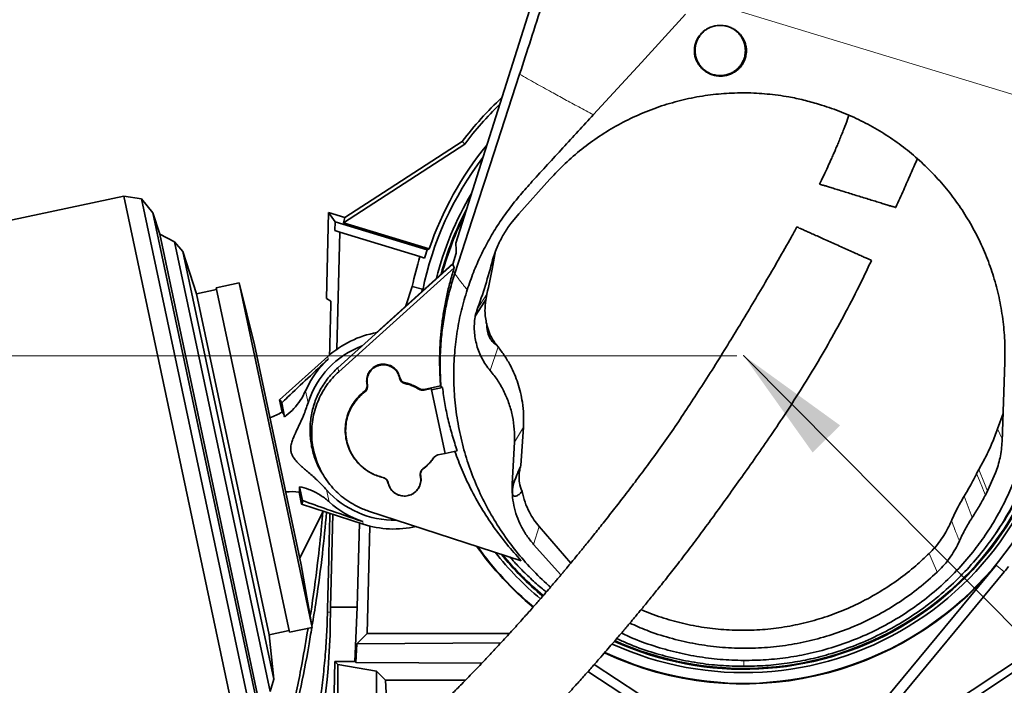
# Model space of a CAD drawing. Header units: millimetres. Extents: x 0 to 11920, y 0 to 8400.
# Tile 47 of 61: x 8028 to 8615, y 5529 to 5926. Entities that reach past the tile are written whole.
import ezdxf

# ---------------------------------------------------------------- set-up
doc = ezdxf.new("R2010")
doc.units = ezdxf.units.MM
doc.header["$LTSCALE"] = 20
doc.header["$PDSIZE"] = -1
doc.styles.add('SLDTEXTSTYLE0', font='TXT', dxfattribs={"width": 0.605})
doc.dimstyles.new('SLDDIMSTYLE0', dxfattribs={"dimtxt": 70, "dimasz": 70, "dimexe": 0, "dimexo": 0.0625, "dimgap": 17.5, "dimtad": 1, "dimdec": 1, "dimrnd": 1e-09, "dimzin": 12, "dimdsep": 46, "dimtxsty": 'SLDTEXTSTYLE0', "dimsah": 1, "dimcen": 0.09, "dimadec": 0, "dimazin": 3, "dimtfac": 1, "dimtofl": 0, "dimtmove": 0, "dimatfit": 3, "dimfxl": 1, "dimfrac": 2, "dimtolj": 1, "dimtzin": 12, "dimarcsym": 0})
doc.dimstyles.new('SLDDIMSTYLE1', dxfattribs={"dimtxt": 0.18, "dimasz": 70, "dimexe": 0, "dimexo": 0.0625, "dimgap": 0, "dimtad": 0, "dimtih": 1, "dimtoh": 1, "dimdec": 0, "dimrnd": 1e-09, "dimzin": 0, "dimdsep": 46, "dimtxsty": 'Standard', "dimsah": 1, "dimcen": 0.09, "dimadec": 0, "dimazin": 0, "dimtfac": 70, "dimtdec": 0, "dimtofl": 0, "dimtmove": 0, "dimatfit": 3, "dimfxl": 1, "dimfrac": 2, "dimtolj": 1, "dimtzin": 0, "dimarcsym": 0})
doc.dimstyles.new('SLDDIMSTYLE2', dxfattribs={"dimtxt": 70, "dimasz": 70, "dimexe": 0, "dimexo": 0.0625, "dimgap": 17.5, "dimtad": 1, "dimdec": 0, "dimrnd": 1e-09, "dimzin": 12, "dimdsep": 46, "dimtxsty": 'SLDTEXTSTYLE0', "dimsah": 1, "dimcen": 0.09, "dimadec": 0, "dimazin": 3, "dimtfac": 1, "dimtofl": 0, "dimtmove": 0, "dimatfit": 3, "dimfxl": 1, "dimfrac": 2, "dimtolj": 1, "dimtzin": 12, "dimarcsym": 0})

# ---------------------------------------------------------------- blocks, each defined once
blk = doc.blocks.new('_D_1')
at = {"color": 7, "linetype": 'Continuous', "lineweight": 0}
for p, q in [((8249.97, 7390.62), (7262.52, 7390.62)), ((7292.52, 7390.62), (7292.52, 4945.22)), ((7780.38, 4945.22), (7262.52, 4945.22))]:
    blk.add_line(p, q, dxfattribs=at)
at = {"color": 7, "linetype": 'Continuous', "lineweight": 18}
for points in [[(7292.52, 7390.62), (7282.52, 7320.62), (7302.52, 7320.62)], [(7292.52, 4945.22), (7302.52, 5015.22), (7282.52, 5015.22)]]:
    blk.add_solid(points, dxfattribs=at)
at = {"color": 7, "linetype": 'Continuous', "lineweight": 18, "insert": (7202.28, 6060.97), "char_height": 70, "attachment_point": 1, "rotation": 90, "style": 'SLDTEXTSTYLE0'}
blk.add_mtext('2445', dxfattribs=at)
blk = doc.blocks.new('_D_2')
at = {"color": 7, "linetype": 'Continuous', "lineweight": 0}
for p, q in [((8455.97, 7005.22), (7402.52, 7005.22)), ((7432.52, 5725.22), (7432.52, 7005.22)), ((8455.97, 5725.22), (7402.52, 5725.22))]:
    blk.add_line(p, q, dxfattribs=at)
at = {"color": 7, "linetype": 'Continuous', "lineweight": 18}
for points in [[(7432.52, 7005.22), (7422.52, 6935.22), (7442.52, 6935.22)], [(7432.52, 5725.22), (7442.52, 5795.22), (7422.52, 5795.22)]]:
    blk.add_solid(points, dxfattribs=at)
at = {"color": 7, "linetype": 'Continuous', "lineweight": 18, "insert": (7342.28, 6258.28), "char_height": 70, "attachment_point": 1, "rotation": 90, "style": 'SLDTEXTSTYLE0'}
blk.add_mtext('1280', dxfattribs=at)

msp = doc.modelspace()

# ---------------------------------------------------------------- linework, layer by layer
at = {"color": 7, "linetype": 'Continuous', "lineweight": 35}
for p, q in [((8288.2, 5792.3), (8348.14, 5981.96)), ((8504.6, 5875.23), (8506.41, 5874.68)), ((8244.97, 5822.43), (8292.06, 5852.99)), ((8292.06, 5852.99), (8293.51, 5851.44)), ((8293.51, 5851.44), (8221.2, 5804.49)), ((8325.86, 5809.81), (8344.36, 5830.47)), ((8222.02, 5807.53), (8244.97, 5822.43)), ((8090.05, 5820.39), (7879.04, 5775.53)), ((8100.67, 5818.71), (8090.05, 5820.39)), ((8090.05, 5820.39), (8160.75, 5487.82)), ((8107.44, 5810.35), (8100.67, 5818.71)), ((8100.67, 5818.71), (8169.76, 5493.67)), ((8210.98, 5759.3), (8212.25, 5810.52)), ((8212.25, 5810.52), (8216.17, 5805.07)), ((8212.25, 5810.52), (8222.02, 5807.53)), ((8111.55, 5797.7), (8107.44, 5810.35)), ((8107.44, 5810.35), (8172.55, 5504.06)), ((8216.17, 5805.07), (8216.04, 5799.8)), ((8271.16, 5788.26), (8216.17, 5805.07)), ((8222.02, 5807.53), (8221.2, 5804.49)), ((8320.99, 5803.97), (8325.86, 5809.81)), ((8218.96, 5798.91), (8216.04, 5799.8)), ((8218.96, 5798.91), (8217.23, 5729.06)), ((8266.8, 5784.28), (8218.96, 5798.91)), ((8221.2, 5804.49), (8272.33, 5788.86)), ((8120.37, 5793.2), (8111.55, 5797.7)), ((8111.55, 5797.7), (8171.15, 5517.29)), ((8125.34, 5787.38), (8120.37, 5793.2)), ((8120.37, 5793.2), (8177.38, 5524.98)), ((8133.53, 5762.16), (8125.34, 5787.38)), ((8125.34, 5787.38), (8179.56, 5532.32)), ((8272.33, 5788.86), (8271.16, 5788.26)), ((8311.94, 5787.59), (8310.14, 5782.27)), ((8311.94, 5787.59), (8313.34, 5790.93)), ((8269.61, 5783.42), (8266.8, 5784.28)), ((8288.45, 5786.4), (8286.42, 5779.81)), ((8286.42, 5779.81), (8217.78, 5718.01)), ((8287.25, 5777.66), (8218.41, 5715.68)), ((8286.57, 5780.29), (8240.58, 5738.88)), ((8286.42, 5779.81), (8287.25, 5777.66)), ((8286.74, 5776.01), (8287.25, 5777.66)), ((8145.46, 5764.69), (8133.53, 5762.16)), ((8158.84, 5768.56), (8145.25, 5765.67)), ((8145.25, 5765.67), (8188.91, 5560.26)), ((8168.04, 5731.66), (8158.84, 5768.56)), ((8158.84, 5768.56), (8202.51, 5563.15)), ((8258.37, 5754.9), (8262.25, 5766.54)), ((8262.25, 5766.54), (8268.33, 5764.9)), ((8267.84, 5763.43), (8268.33, 5764.9)), ((8268.33, 5764.9), (8268.07, 5763.64)), ((8133.53, 5762.16), (8176.78, 5558.7)), ((8210.98, 5759.3), (8213.65, 5757.75)), ((8306.09, 5758.41), (8306.23, 5759.33)), ((8306.72, 5761.86), (8306.23, 5759.33)), ((8299.76, 5748.77), (8299.69, 5748.35)), ((8299.75, 5748.77), (8299.69, 5748.35)), ((8168.04, 5731.66), (8195.9, 5600.59)), ((8313.38, 5730.46), (8312.45, 5731.66)), ((8211.74, 5724.68), (8183.01, 5698.79)), ((8615.8, 5721.28), (8614.11, 5674.09)), ((8254.59, 5711.89), (8254.57, 5712)), ((8254.8, 5712.16), (8254.78, 5712.28)), ((8235.22, 5708.12), (8235.24, 5708)), ((8235.43, 5707.94), (8235.46, 5707.82)), ((8279.12, 5707.23), (8269.23, 5705.12)), ((8273.58, 5705.6), (8269.28, 5704.68)), ((8273.73, 5704.9), (8273.58, 5705.6)), ((8280.24, 5706.29), (8273.73, 5704.9)), ((8273.73, 5704.9), (8281.8, 5666.9)), ((8279.26, 5706.81), (8279.12, 5707.23)), ((8280.24, 5706.29), (8279.26, 5706.81)), ((8183.01, 5698.79), (8184.54, 5691.62)), ((8184.29, 5697), (8186.04, 5688.78)), ((8611.45, 5681.55), (8614.7, 5690.8)), ((8328.53, 5682.53), (8327.01, 5659.63)), ((8323.15, 5673.66), (8321.85, 5648.76)), ((8277.5, 5665.99), (8281.8, 5666.9)), ((8281.8, 5666.9), (8289.05, 5668.44)), ((8267.04, 5653.31), (8267.02, 5653.43)), ((8267.25, 5653.59), (8267.23, 5653.7)), ((8323.73, 5651.86), (8323.73, 5651.86)), ((8600.31, 5657.41), (8598.98, 5654.95)), ((8604.83, 5643.23), (8610.2, 5655.26)), ((8196.65, 5638.87), (8194.9, 5647.09)), ((8210.68, 5651.61), (8211.45, 5650.54)), ((8247.67, 5649.54), (8247.69, 5649.43)), ((8247.88, 5649.36), (8247.91, 5649.25)), ((8196.21, 5636.71), (8194.69, 5643.89)), ((8255.24, 5641.76), (8255.29, 5641.75)), ((8259.68, 5641.75), (8259.73, 5641.77)), ((8604.21, 5642.04), (8604.84, 5643.24)), ((8604.21, 5642.04), (8604.83, 5643.23)), ((8196.21, 5636.71), (8232.98, 5624.75)), ((8208.8, 5632.1), (8195.1, 5604.37)), ((8214.79, 5630.67), (8213.41, 5575.22)), ((8236.08, 5632.58), (8327.27, 5602.95)), ((8229.42, 5575.22), (8230.67, 5625.5)), ((8235.33, 5559.51), (8236.92, 5623.62)), ((8337.99, 5623.28), (8356.81, 5601.53)), ((8607.42, 5615.1), (8609.21, 5617.59)), ((8334.62, 5612.68), (8350.96, 5594.53)), ((8588.67, 5614.7), (8588.68, 5614.72)), ((8202.51, 5563.15), (8195.9, 5600.59)), ((8610.64, 5600.31), (8455.49, 5413.18)), ((8615.48, 5596.3), (8546.35, 5512.91)), ((8213.41, 5575.22), (8213.4, 5572.26)), ((8213.41, 5575.22), (8229.42, 5575.22)), ((8227.94, 5542.9), (8229.42, 5575.22)), ((8670.58, 5569.38), (8559.42, 5495.8)), ((8658.73, 5567.12), (8560.28, 5501.96)), ((8176.78, 5558.7), (8188.7, 5561.24)), ((8179.56, 5532.32), (8176.78, 5558.7)), ((8188.91, 5560.26), (8202.51, 5563.15)), ((8229.06, 5553.4), (8235.33, 5559.51)), ((8235.33, 5559.51), (8320.19, 5559.51)), ((8228.54, 5542.28), (8229.06, 5553.4)), ((8315.06, 5553.92), (8229.06, 5553.4)), ((8213.84, 5442.41), (8215.97, 5542.9)), ((8217.88, 5540.99), (8215.97, 5542.9)), ((8227.94, 5542.9), (8215.97, 5542.9)), ((8217.88, 5540.99), (8217.88, 5447.23)), ((8240.88, 5537.12), (8217.88, 5540.99)), ((8227.94, 5542.9), (8228.54, 5542.28)), ((8228.54, 5542.28), (8303.72, 5541.84)), ((8370.72, 5540.96), (8451.66, 5488.35)), ((8246.18, 5531.81), (8240.88, 5537.12)), ((8240.88, 5537.12), (8240.88, 5504.19)), ((8446.09, 5485.2), (8367.03, 5536.8)), ((8177.38, 5524.98), (8179.56, 5532.32)), ((8246.18, 5531.81), (8294.06, 5531.81)), ((8246.97, 5516.83), (8246.18, 5531.81))]:
    msp.add_line(p, q, dxfattribs=at)
at = {"color": 8, "linetype": 'Continuous', "lineweight": 18}
for p, q in [((8639.07, 5875.29), (8433.57, 5937.94)), ((8287.57, 5774.27), (8286.74, 5776.01)), ((8306.72, 5761.86), (8301.28, 5753.6)), ((8308.73, 5716.34), (8313.38, 5730.46)), ((8211.74, 5724.68), (8212.06, 5723.16)), ((8218.41, 5715.68), (8217.78, 5718.01)), ((8254.57, 5712), (8254.78, 5712.28)), ((8254.59, 5711.89), (8254.8, 5712.16)), ((8235.43, 5707.94), (8235.22, 5708.12)), ((8235.24, 5708), (8235.46, 5707.82)), ((8257.81, 5709.1), (8257.76, 5708.66)), ((8266.21, 5705.21), (8266.32, 5705.62)), ((8269.23, 5705.12), (8269.28, 5704.68)), ((8198.54, 5704.26), (8200.07, 5697.07)), ((8233.87, 5703.58), (8233.74, 5703.98)), ((8323.15, 5673.66), (8328.53, 5682.53)), ((8614.16, 5675.67), (8611.45, 5681.55)), ((8275.09, 5664.36), (8274.91, 5664.26)), ((8268.6, 5657.67), (8268.73, 5657.72)), ((8244.66, 5652.61), (8244.71, 5652.6)), ((8267.23, 5653.7), (8267.02, 5653.43)), ((8267.04, 5653.31), (8267.25, 5653.59)), ((8323.73, 5651.86), (8321.85, 5648.76)), ((8247.88, 5649.36), (8247.67, 5649.54)), ((8247.91, 5649.25), (8247.69, 5649.43)), ((8211.09, 5645.23), (8212.62, 5638.03)), ((8596.38, 5628.8), (8591.56, 5641.51)), ((8232.66, 5626.27), (8232.98, 5624.75)), ((8334.62, 5612.68), (8337.99, 5623.28)), ((8610.64, 5600.31), (8615.48, 5596.3)), ((8211.65, 5572.31), (8213.4, 5572.26))]:
    msp.add_line(p, q, dxfattribs=at)
at = {"color": 7, "linetype": 'Continuous', "lineweight": 35, "flags": 128}
for points in [[(8370.29, 5868.95), (8384.59, 5884.55), (8398.9, 5900.14), (8425.28, 5928.91)], [(8287.57, 5774.27), (8298, 5806.3), (8308.44, 5838.33), (8326.28, 5893.09)]]:
    msp.add_lwpolyline(points, dxfattribs=at)
at = {"color": 8, "linetype": 'Continuous', "lineweight": 18, "flags": 128}
for points in [[(8299.69, 5748.35), (8301.71, 5751.52), (8306.09, 5758.41)], [(8306.23, 5759.33), (8304.89, 5757.21), (8299.9, 5749.33)], [(8598.98, 5654.95), (8600.63, 5650.88), (8602.42, 5646.46), (8603.05, 5644.9), (8604.21, 5642.04)], [(8605.47, 5644.49), (8603.67, 5649), (8600.31, 5657.41)], [(8570.69, 5607.29), (8573.04, 5601.68), (8574.96, 5597.08), (8575.38, 5596.07)]]:
    msp.add_lwpolyline(points, dxfattribs=at)
at = {"color": 7, "linetype": 'Continuous', "lineweight": 35}
for centre, radius, start, end in [((8459.97, 5725.22), 211, 133.15812, 142.73073), ((8459.97, 5725.22), 208.9, 134.19889, 142.83047), ((8459.97, 5725.22), 198.14, 140.68178, 161.265), ((8459.97, 5725.22), 195.42, 142.7779, 168.56563), ((8459.97, 5725.22), 189.02, 149.22654, 165.86393), ((8459.97, 5725.22), 187, 152.18494, 164.92991), ((8459.97, 5725.22), 186.5, 153.06986, 164.69198), ((8459.97, 5725.22), 199.06, 161.53707, 163), ((8459.97, 5725.22), 202, 163, 168.19684), ((8251.24, 5680.85), 59, 99.93621, 132.02686), ((8459.97, 5725.22), 195.42, 244.91782, 3.60107), ((8251.24, 5680.85), 53.67, 110.68147, 162.41396), ((8251.24, 5680.85), 57.66, 132.79909, 156.04428), ((8459.97, 5725.22), 189.02, 245.47081, 357.15244), ((8459.97, 5725.22), 187, 245.65258, 354.19403), ((8459.97, 5725.22), 186.5, 245.69794, 353.30911), ((8166.54, 5721.63), 35, 287.82284, 300.94729), ((8190.45, 5609.15), 35, 83.05808, 96.17857), ((8251.24, 5680.85), 53.67, 221.58745, 271.50752), ((8251.24, 5680.85), 57.66, 227.95714, 251.20233), ((8251.24, 5680.85), 59, 251.97455, 282.96451), ((8459.97, 5725.22), 195.71, 215.48566, 230.04457), ((8459.97, 5725.22), 195.42, 215.59997, 230.04704), ((8459.97, 5725.22), 189.02, 218.31919, 230.09096), ((8459.97, 5725.22), 187, 219.25985, 230.10256), ((8459.97, 5725.22), 186.5, 219.49953, 230.10542), ((8459.97, 5725.22), 195.71, 244.89398, 320.33937), ((8459.97, 5725.22), 202, 320.33937, 321.5)]:
    msp.add_arc(centre, radius, start, end, dxfattribs=at)
for centre, major_axis, ratio, start_param, end_param in [((8139.97, 2894.82), (89.88, 3635.79), 0.001295, 5.604881, 5.619053), ((8189.7, 5667.77), (-6.6, 31.07), 0.069984, 5.922578, 6.323611), ((8189.7, 5667.77), (-6.6, 31.07), 0.069984, 3.101167, 3.5022), ((8139.97, 2894.82), (123.83, 5009.31), 0.001295, 5.27634, 5.29032), ((7791.47, 5573.78), (0, 422.03), 0.999776, 4.454533, 4.708781)]:
    msp.add_ellipse(centre, major_axis=major_axis, ratio=ratio, start_param=start_param, end_param=end_param, dxfattribs=at)
for points, knots in [([(8326.28, 5893.09), (8328.5, 5899.92), (8333.08, 5914.04), (8340.02, 5935.69), (8344.7, 5950.53), (8347.05, 5957.95)], [0, 0, 0, 0, 0.318704, 0.659044, 1, 1, 1, 1]), ([(8449.34, 5921.84), (8450.16, 5921.62), (8451.82, 5921.17), (8454.13, 5920.02), (8456.21, 5918.54), (8458.03, 5916.75), (8459.5, 5914.69), (8460.63, 5912.42), (8461.35, 5910), (8461.66, 5907.47), (8461.52, 5904.91), (8460.94, 5902.4), (8459.92, 5900.01), (8458.5, 5897.82), (8456.7, 5895.89), (8454.59, 5894.29), (8452.22, 5893.08), (8449.69, 5892.27), (8447.06, 5891.91), (8444.43, 5891.97), (8441.86, 5892.47), (8439.42, 5893.37), (8437.18, 5894.64), (8435.19, 5896.25), (8433.5, 5898.15), (8432.15, 5900.3), (8431.18, 5902.63), (8430.61, 5905.11), (8430.48, 5907.65), (8430.78, 5910.2), (8431.53, 5912.66), (8432.7, 5914.99), (8434.27, 5917.08), (8436.19, 5918.9), (8438.41, 5920.35), (8440.84, 5921.43), (8443.42, 5922.06), (8446.29, 5922.31), (8448.25, 5922), (8449.34, 5921.84)], [0, 0, 0, 0, 0.026088, 0.052175, 0.078256, 0.104335, 0.130543, 0.156751, 0.183435, 0.210122, 0.237326, 0.264534, 0.292082, 0.319631, 0.347246, 0.374858, 0.402202, 0.429543, 0.456392, 0.483237, 0.509594, 0.535949, 0.562042, 0.588135, 0.614307, 0.640482, 0.667003, 0.693529, 0.720524, 0.747522, 0.774954, 0.802386, 0.830012, 0.857635, 0.885106, 0.912572, 0.939607, 0.966637, 1, 1, 1, 1]), ([(8430.97, 5907.22), (8431.01, 5906.39), (8431.09, 5904.7), (8431.75, 5902.26), (8432.78, 5899.93), (8434.18, 5897.83), (8435.94, 5895.98), (8437.96, 5894.46), (8440.22, 5893.29), (8442.63, 5892.53), (8445.15, 5892.17), (8447.68, 5892.25), (8450.17, 5892.75), (8452.53, 5893.65), (8454.73, 5894.95), (8456.66, 5896.59), (8458.29, 5898.54), (8459.57, 5900.73), (8460.47, 5903.12), (8460.96, 5905.6), (8461.02, 5908.15), (8460.65, 5910.65), (8459.86, 5913.08), (8458.68, 5915.32), (8457.14, 5917.34), (8455.29, 5919.07), (8453.16, 5920.45), (8451.16, 5921.38), (8449.83, 5921.68), (8449.34, 5921.79)], [0, 0, 0, 0, 0.037039, 0.075146, 0.112186, 0.1503, 0.187368, 0.225517, 0.262555, 0.300671, 0.3377, 0.375801, 0.412841, 0.45095, 0.48802, 0.526159, 0.563276, 0.601469, 0.638591, 0.676795, 0.713866, 0.752019, 0.789059, 0.827178, 0.864206, 0.902308, 0.939346, 0.977453, 1, 1, 1, 1]), ([(8442.61, 5921.79), (8442.02, 5921.65), (8440.63, 5921.33), (8438.55, 5920.33), (8436.46, 5918.91), (8434.62, 5917.13), (8433.12, 5915.1), (8431.99, 5912.82), (8431.15, 5910.19), (8431.04, 5908.28), (8430.97, 5907.22)], [0, 0, 0, 0, 0.0893406, 0.2132725, 0.3408151, 0.4645775, 0.5919494, 0.7155995, 0.8428509, 1, 1, 1, 1]), ([(8344.36, 5830.47), (8347.33, 5833.63), (8353.28, 5839.95), (8363.22, 5848.47), (8373.82, 5856.22), (8385.08, 5863.06), (8396.96, 5868.91), (8409.36, 5873.76), (8422.17, 5877.55), (8435.11, 5880.2), (8448.11, 5881.69), (8461.06, 5882.1), (8474.02, 5881.44), (8485.62, 5879.86), (8495.82, 5877.74), (8501.67, 5876.07), (8504.6, 5875.23)], [0, 0, 0, 0, 0.075522, 0.151308, 0.227083, 0.30259, 0.378236, 0.454172, 0.530096, 0.605726, 0.678487, 0.751524, 0.824557, 0.897311, 0.948655, 1, 1, 1, 1]), ([(8506.41, 5874.68), (8510.4, 5873.35), (8518.41, 5870.7), (8529.95, 5865.49), (8541.04, 5859.45), (8551.56, 5852.54), (8561.44, 5844.8), (8570.64, 5836.32), (8579.11, 5827.16), (8586.85, 5817.32), (8593.77, 5806.83), (8599.85, 5795.76), (8605, 5784.28), (8609.24, 5772.3), (8612.5, 5759.88), (8614.72, 5747.09), (8615.94, 5734.18), (8615.85, 5725.57), (8615.8, 5721.28)], [0, 0, 0, 0, 0.061059, 0.122341, 0.183627, 0.244692, 0.305688, 0.366893, 0.428106, 0.489112, 0.551563, 0.614219, 0.676884, 0.739345, 0.804398, 0.869666, 0.93494, 1, 1, 1, 1]), ([(8295, 5764.52), (8296.2, 5767.99), (8298.59, 5774.93), (8303.06, 5785.02), (8308.07, 5794.72), (8313.72, 5803.96), (8319.94, 5812.72), (8326.64, 5821.15), (8337.4, 5833.23), (8352.08, 5849.05), (8364.22, 5862.32), (8370.29, 5868.95)], [0, 0, 0, 0, 0.08522, 0.170526, 0.255745, 0.338286, 0.420972, 0.50373, 0.58637, 0.793185, 1, 1, 1, 1]), ([(8522.79, 5868.51), (8522.53, 5867.78), (8521.53, 5865.05), (8520.04, 5861.17), (8518.38, 5856.95), (8517.09, 5853.76), (8515.89, 5850.88), (8514.8, 5848.29), (8513.69, 5845.71), (8512.33, 5842.62), (8510.55, 5838.68), (8508.27, 5833.78), (8506.46, 5829.97), (8505.38, 5827.83), (8505.24, 5827.55)], [0, 0, 0, 0, 0.051263, 0.193693, 0.27769, 0.354507, 0.424134, 0.486563, 0.544032, 0.613197, 0.714113, 0.836105, 0.97932, 1, 1, 1, 1]), ([(8550.68, 5813.53), (8550.73, 5813.63), (8552.32, 5817.17), (8555.28, 5823.82), (8559.44, 5833.2), (8562.17, 5839.34), (8563.5, 5842.38), (8563.59, 5842.59)], [0, 0, 0, 0, 0.010634, 0.367084, 0.689389, 0.97838, 1, 1, 1, 1]), ([(8505.32, 5827.52), (8505.3, 5827.53), (8505.21, 5827.55), (8505.75, 5827.39), (8506.95, 5827.01), (8508.8, 5826.45), (8511.2, 5825.7), (8514.02, 5824.84), (8517.22, 5823.85), (8520.63, 5822.8), (8524.25, 5821.68), (8527.92, 5820.55), (8531.63, 5819.41), (8535.24, 5818.3), (8538.7, 5817.23), (8541.89, 5816.25), (8544.75, 5815.37), (8547.13, 5814.63), (8549, 5814.06), (8550.18, 5813.69), (8550.72, 5813.53), (8550.63, 5813.55), (8550.61, 5813.56)], [0, 0, 0, 0, 0.017872, 0.074995, 0.129268, 0.185228, 0.237598, 0.291586, 0.342323, 0.394566, 0.444762, 0.496375, 0.54731, 0.599635, 0.6522, 0.706192, 0.760541, 0.816402, 0.871883, 0.928971, 0.984413, 1, 1, 1, 1]), ([(8491.73, 5801.97), (8490.65, 5800), (8486.99, 5793.32), (8480.66, 5782.29), (8472.91, 5768.98), (8465.3, 5756.16), (8457.86, 5743.8), (8450.18, 5731.21), (8442.25, 5718.45), (8434.07, 5705.58), (8426.06, 5693.31), (8418.15, 5681.58), (8410.34, 5670.43), (8402.67, 5659.9), (8395.3, 5650.06), (8388.28, 5640.93), (8381.69, 5632.46), (8375.56, 5624.69), (8370, 5617.72), (8365.11, 5611.65), (8360.94, 5606.54), (8357.49, 5602.35), (8354.97, 5599.31), (8353.23, 5597.23), (8352.1, 5595.89), (8351.02, 5594.6), (8349.69, 5593.03), (8347.89, 5590.9), (8345.51, 5588.11), (8342.47, 5584.57), (8338.7, 5580.22), (8334.19, 5575.08), (8328.93, 5569.15), (8322.91, 5562.47), (8316.81, 5555.79), (8310.71, 5549.23), (8304.73, 5542.88), (8298.32, 5536.18), (8292, 5529.68), (8285.81, 5523.42), (8279.79, 5517.42), (8274.02, 5511.76), (8270.35, 5508.25), (8268.7, 5506.67)], [0, 0, 0, 0, 0.01764, 0.059851, 0.10124, 0.141698, 0.181075, 0.219228, 0.262454, 0.303667, 0.3428, 0.379862, 0.415613, 0.449339, 0.481044, 0.510704, 0.538301, 0.563875, 0.587047, 0.606991, 0.62389, 0.637785, 0.648703, 0.654335, 0.658653, 0.66218, 0.66736, 0.674502, 0.683718, 0.695715, 0.710617, 0.72843, 0.749174, 0.772888, 0.799644, 0.821789, 0.845805, 0.871811, 0.899962, 0.92416, 0.949979, 0.977565, 1, 1, 1, 1]), ([(8320.99, 5803.97), (8319.51, 5801.93), (8316.53, 5797.83), (8314.41, 5793.24), (8313.34, 5790.93)], [0, 0, 0, 0, 0.496016, 1, 1, 1, 1]), ([(8536.23, 5782.03), (8536.17, 5782.06), (8536.05, 5782.11), (8535.06, 5782.55), (8533.45, 5783.27), (8531.21, 5784.28), (8528.46, 5785.51), (8525.24, 5786.95), (8521.76, 5788.51), (8518.03, 5790.18), (8514.3, 5791.85), (8510.55, 5793.53), (8507, 5795.12), (8503.64, 5796.63), (8500.6, 5797.99), (8497.89, 5799.2), (8495.6, 5800.23), (8493.78, 5801.04), (8492.5, 5801.62), (8491.78, 5801.94), (8491.8, 5801.93), (8491.81, 5801.92)], [0, 0, 0, 0, 0.04788, 0.103366, 0.160451, 0.216054, 0.273331, 0.327804, 0.383971, 0.436505, 0.490675, 0.541372, 0.593594, 0.643412, 0.694653, 0.744925, 0.796571, 0.848447, 0.901715, 0.9557, 1, 1, 1, 1]), ([(8288.2, 5792.3), (8288.26, 5791.25), (8288.36, 5789.35), (8288.42, 5787.31), (8288.45, 5786.4)], [0, 0, 0, 0, 0.550677, 1, 1, 1, 1]), ([(8310.14, 5782.27), (8308.78, 5777.24), (8306.02, 5767.06), (8302.53, 5757.1), (8300.76, 5752.07)], [0, 0, 0, 0, 0.494182, 1, 1, 1, 1]), ([(8303.31, 5470.59), (8304.96, 5472.18), (8308.71, 5475.77), (8314.63, 5481.57), (8320.87, 5487.78), (8327.3, 5494.27), (8333.89, 5501.03), (8340.57, 5508), (8346.82, 5514.63), (8352.87, 5521.14), (8358.68, 5527.49), (8364.21, 5533.62), (8369.16, 5539.18), (8373.54, 5544.15), (8377.36, 5548.53), (8380.61, 5552.29), (8383.41, 5555.54), (8385.76, 5558.29), (8387.68, 5560.55), (8389.1, 5562.22), (8390.25, 5563.58), (8391.42, 5564.97), (8393.21, 5567.11), (8395.85, 5570.25), (8399.45, 5574.59), (8403.83, 5579.91), (8408.96, 5586.23), (8414.76, 5593.49), (8421.1, 5601.58), (8427.81, 5610.35), (8434.85, 5619.77), (8442.2, 5629.76), (8449.87, 5640.34), (8457.91, 5651.54), (8466.38, 5663.47), (8475.25, 5676.26), (8484.44, 5689.93), (8493.87, 5704.53), (8503.35, 5719.98), (8512.81, 5736.29), (8522.11, 5753.42), (8529.95, 5768.76), (8534.49, 5778.39), (8536.21, 5782.04)], [0, 0, 0, 0, 0.0213711, 0.0484893, 0.0739287, 0.0978217, 0.12568, 0.1514659, 0.175311, 0.1973158, 0.220306, 0.2410712, 0.25967, 0.2761408, 0.2905052, 0.3027733, 0.3129482, 0.3222592, 0.3295004, 0.3348185, 0.3384067, 0.3426282, 0.3481772, 0.3589993, 0.3728359, 0.3897078, 0.4096393, 0.4327299, 0.4581392, 0.4854444, 0.5147054, 0.546001, 0.5787643, 0.6135482, 0.6503464, 0.6891427, 0.7307643, 0.7744074, 0.8200375, 0.867625, 0.9171527, 0.9686215, 1, 1, 1, 1]), ([(8311.61, 5786.63), (8311.15, 5783.71), (8309.83, 5775.39), (8307.94, 5767.19), (8306.72, 5761.86)], [0, 0, 0, 0, 0.351039, 1, 1, 1, 1]), ([(8279.12, 5707.23), (8279, 5708.85), (8278.52, 5715.74), (8278.44, 5728.01), (8279.46, 5741.33), (8281, 5752.01), (8282.53, 5760.08), (8284.41, 5768.1), (8285.96, 5773.37), (8286.74, 5776.01)], [0, 0, 0, 0, 0.069984, 0.297994, 0.527713, 0.645314, 0.762916, 0.881458, 1, 1, 1, 1]), ([(8279.26, 5706.81), (8279.05, 5711.32), (8278.61, 5720.39), (8279.23, 5732.86), (8280.48, 5744.16), (8282.23, 5754.29), (8284.52, 5764.35), (8286.55, 5770.96), (8287.57, 5774.27)], [0, 0, 0, 0, 0.198489, 0.3981, 0.547601, 0.697101, 0.848551, 1, 1, 1, 1]), ([(8344.75, 5587.23), (8344.36, 5587.54), (8340.31, 5590.86), (8333.35, 5597.98), (8324.01, 5608.52), (8315.65, 5619.87), (8308.26, 5631.86), (8301.89, 5644.44), (8296.58, 5657.45), (8292.37, 5670.9), (8289.33, 5684.72), (8287.46, 5698.82), (8286.78, 5713.01), (8287.3, 5726.7), (8288.91, 5739.81), (8291.35, 5752.32), (8293.78, 5760.46), (8295, 5764.52)], [0, 0, 0, 0, 0.007532, 0.0786581, 0.1497902, 0.2206762, 0.292375, 0.3643195, 0.4362684, 0.5079732, 0.5812489, 0.654776, 0.7283065, 0.801587, 0.8676943, 0.9338921, 1, 1, 1, 1]), ([(8306.61, 5744.1), (8306.34, 5745.4), (8305.8, 5748.02), (8305.45, 5752.83), (8305.85, 5756.29), (8306.09, 5758.41)], [0, 0, 0, 0, 0.276713, 0.557013, 1, 1, 1, 1]), ([(8300.76, 5752.07), (8300.62, 5751.65), (8300.35, 5750.89), (8300.02, 5749.79), (8299.84, 5749.11), (8299.76, 5748.77)], [0, 0, 0, 0, 0.385825, 0.69542, 1, 1, 1, 1]), ([(8299.69, 5748.35), (8299.51, 5746.93), (8299.16, 5744.1), (8299.22, 5739.8), (8299.7, 5735.54), (8300.65, 5731.35), (8302.03, 5727.28), (8303.85, 5723.4), (8306.05, 5719.7), (8307.84, 5717.46), (8308.73, 5716.34)], [0, 0, 0, 0, 0.126366, 0.252524, 0.378362, 0.503782, 0.628701, 0.753062, 0.87683, 1, 1, 1, 1]), ([(8306.61, 5744.1), (8306.65, 5743.44), (8306.7, 5742.39), (8306.94, 5740.66), (8307.21, 5739.32), (8307.57, 5738.06), (8307.88, 5737.18), (8308.23, 5736.35), (8308.57, 5735.66), (8309.02, 5734.88), (8309.59, 5734.06), (8310.2, 5733.33), (8310.92, 5732.66), (8311.68, 5732.07), (8312.19, 5731.8), (8312.45, 5731.66)], [0, 0, 0, 0, 0.185404, 0.296665, 0.4013, 0.443788, 0.486687, 0.510494, 0.534388, 0.563638, 0.612127, 0.68483, 0.757902, 0.8789, 1, 1, 1, 1]), ([(8306.61, 5744.1), (8306.71, 5743.66), (8307.18, 5741.6), (8308.46, 5737.99), (8310.46, 5734.3), (8311.97, 5732.29), (8312.45, 5731.66)], [0, 0, 0, 0, 0.09691, 0.456679, 0.826887, 1, 1, 1, 1]), ([(8313.38, 5730.46), (8314.74, 5728.69), (8317.47, 5725.14), (8320.69, 5719.62), (8323.29, 5714.16), (8325.31, 5708.78), (8326.89, 5703.2), (8328.09, 5696.94), (8328.8, 5690.02), (8328.62, 5685.03), (8328.53, 5682.53)], [0, 0, 0, 0, 0.129888, 0.261076, 0.371556, 0.482038, 0.595709, 0.709382, 0.853847, 1, 1, 1, 1]), ([(8184.29, 5697), (8185.47, 5698.14), (8194.62, 5706.97), (8203.94, 5715.62), (8212.06, 5723.16)], [0, 0, 0, 0, 0.128902, 1, 1, 1, 1]), ([(8217.78, 5718.01), (8215.8, 5716.06), (8212.81, 5713.1), (8209.52, 5708.52), (8206.61, 5703.71), (8204.33, 5698.55), (8202.71, 5693.16), (8201.56, 5687.66), (8201.11, 5682.02), (8201.37, 5676.4), (8202.11, 5670.82), (8203.54, 5665.35), (8205.68, 5660.16), (8207.31, 5656.72), (8208.67, 5654.8), (8209.21, 5654.04)], [0, 0, 0, 0, 0.118311, 0.17924, 0.240168, 0.358358, 0.41922, 0.480083, 0.598384, 0.659309, 0.720232, 0.838493, 0.899395, 0.960296, 1, 1, 1, 1]), ([(8254.78, 5712.28), (8254.44, 5713.35), (8253.75, 5715.51), (8251.45, 5718.08), (8248.49, 5719.77), (8245.12, 5720.39), (8241.74, 5719.85), (8238.73, 5718.23), (8236.42, 5715.7), (8235.09, 5712.56), (8234.9, 5709.91), (8235.16, 5708.46), (8235.22, 5708.12)], [0, 0, 0, 0, 0.107367, 0.214735, 0.322082, 0.429442, 0.536851, 0.644215, 0.751561, 0.858946, 0.966343, 1, 1, 1, 1]), ([(8254.57, 5712), (8254.23, 5713.06), (8253.56, 5715.16), (8251.31, 5717.67), (8248.41, 5719.34), (8245.12, 5719.94), (8241.81, 5719.41), (8238.87, 5717.83), (8236.61, 5715.35), (8235.31, 5712.28), (8235.12, 5709.69), (8235.37, 5708.27), (8235.43, 5707.94)], [0, 0, 0, 0, 0.107352, 0.214706, 0.32205, 0.429418, 0.53684, 0.644218, 0.751572, 0.858956, 0.966343, 1, 1, 1, 1]), ([(8218.41, 5715.68), (8217.09, 5714.4), (8214.43, 5711.85), (8211.03, 5707.49), (8208.1, 5702.81), (8205.73, 5697.81), (8203.94, 5692.59), (8202.73, 5687.2), (8202.15, 5681.71), (8202.18, 5676.18), (8202.82, 5670.69), (8204.1, 5665.31), (8205.96, 5660.11), (8208.38, 5655.15), (8211.36, 5650.5), (8214.83, 5646.21), (8218.76, 5642.33), (8223.11, 5638.92), (8227.82, 5636.03), (8232.18, 5633.94), (8234.99, 5632.96), (8236.08, 5632.58)], [0, 0, 0, 0, 0.053672, 0.107514, 0.161186, 0.214801, 0.268587, 0.322203, 0.375867, 0.429703, 0.483368, 0.537012, 0.590828, 0.644473, 0.698064, 0.751824, 0.805414, 0.859067, 0.91289, 0.966542, 1, 1, 1, 1]), ([(8257.76, 5708.66), (8257.31, 5708.81), (8256.4, 5709.12), (8255.34, 5710.11), (8254.79, 5711.1), (8254.63, 5711.72), (8254.59, 5711.89)], [0, 0, 0, 0, 0.297766, 0.595521, 0.893298, 1, 1, 1, 1]), ([(8254.8, 5712.16), (8254.94, 5711.73), (8255.21, 5710.87), (8256.14, 5709.84), (8257.07, 5709.3), (8257.66, 5709.14), (8257.81, 5709.1)], [0, 0, 0, 0, 0.297818, 0.595628, 0.893419, 1, 1, 1, 1]), ([(8308.73, 5716.34), (8310.32, 5714.32), (8313.51, 5710.28), (8317.26, 5703.54), (8320.19, 5696.42), (8322.17, 5688.97), (8323.28, 5681.34), (8323.19, 5676.22), (8323.15, 5673.66)], [0, 0, 0, 0, 0.164558, 0.32998, 0.496405, 0.663653, 0.831521, 1, 1, 1, 1]), ([(8233.74, 5703.98), (8234.07, 5704.29), (8234.74, 5704.9), (8235.27, 5706.17), (8235.37, 5707.25), (8235.27, 5707.84), (8235.24, 5708)], [0, 0, 0, 0, 0.297817, 0.595625, 0.893416, 1, 1, 1, 1]), ([(8235.46, 5707.82), (8235.51, 5707.35), (8235.62, 5706.4), (8235.16, 5705.02), (8234.5, 5704.09), (8234, 5703.69), (8233.87, 5703.58)], [0, 0, 0, 0, 0.297856, 0.595703, 0.893516, 1, 1, 1, 1]), ([(8266.21, 5705.21), (8265.07, 5705.84), (8263.16, 5706.9), (8260.3, 5707.99), (8258.61, 5708.43), (8257.76, 5708.66)], [0, 0, 0, 0, 0.426804, 0.712208, 1, 1, 1, 1]), ([(8266.32, 5705.62), (8265.18, 5706.25), (8263.27, 5707.32), (8260.39, 5708.42), (8258.67, 5708.87), (8257.81, 5709.1)], [0, 0, 0, 0, 0.423563, 0.710567, 1, 1, 1, 1]), ([(8269.28, 5704.68), (8268.98, 5704.64), (8268.21, 5704.53), (8267.13, 5704.72), (8266.46, 5705.07), (8266.21, 5705.21)], [0, 0, 0, 0, 0.284263, 0.728442, 1, 1, 1, 1]), ([(8266.32, 5705.62), (8266.59, 5705.48), (8267.25, 5705.14), (8268.28, 5704.98), (8268.98, 5705.09), (8269.23, 5705.12)], [0, 0, 0, 0, 0.300023, 0.744056, 1, 1, 1, 1]), ([(8280.24, 5706.29), (8280.68, 5703.1), (8281.55, 5696.7), (8283.53, 5687.19), (8285.96, 5677.74), (8288.02, 5671.54), (8289.05, 5668.44)], [0, 0, 0, 0, 0.248165, 0.497055, 0.748154, 1, 1, 1, 1]), ([(8186.04, 5688.78), (8186.36, 5689.02), (8188.34, 5690.46), (8191.69, 5693.56), (8195.65, 5698.51), (8197.57, 5702.32), (8198.54, 5704.26)], [0, 0, 0, 0, 0.060602, 0.364303, 0.676717, 1, 1, 1, 1]), ([(8233.74, 5703.98), (8232.49, 5702.93), (8229.99, 5700.84), (8226.96, 5696.96), (8224.6, 5692.66), (8222.99, 5688.02), (8222.2, 5683.18), (8222.21, 5678.27), (8223.07, 5673.43), (8224.7, 5668.8), (8227.11, 5664.52), (8230.19, 5660.7), (8233.88, 5657.45), (8237.65, 5655.12), (8241.29, 5653.52), (8243.54, 5652.91), (8244.66, 5652.61)], [0, 0, 0, 0, 0.074477, 0.148954, 0.223371, 0.297787, 0.372262, 0.446737, 0.521234, 0.595732, 0.670215, 0.7447, 0.819134, 0.893567, 0.946784, 1, 1, 1, 1]), ([(8233.87, 5703.58), (8232.63, 5702.54), (8230.15, 5700.46), (8227.14, 5696.61), (8224.8, 5692.34), (8223.21, 5687.74), (8222.42, 5682.93), (8222.43, 5678.06), (8223.28, 5673.26), (8224.91, 5668.67), (8227.29, 5664.42), (8230.35, 5660.62), (8234.01, 5657.41), (8237.76, 5655.09), (8241.36, 5653.5), (8243.59, 5652.9), (8244.71, 5652.6)], [0, 0, 0, 0, 0.074475, 0.148949, 0.223368, 0.297784, 0.372258, 0.446732, 0.521227, 0.595723, 0.670204, 0.744687, 0.81912, 0.893553, 0.946777, 1, 1, 1, 1]), ([(8200.07, 5697.07), (8199.18, 5694.55), (8197.56, 5689.95), (8194.57, 5683.52), (8192.26, 5678.7), (8190.74, 5674.93), (8190.02, 5672.58), (8189.69, 5670.47), (8189.7, 5668.98), (8189.95, 5667.47), (8190.45, 5665.95), (8191.61, 5663.94), (8193.36, 5661.85), (8196.33, 5658.96), (8200.6, 5655.32), (8205.95, 5650.67), (8209.38, 5647.04), (8211.09, 5645.23)], [0, 0, 0, 0, 0.128029, 0.233882, 0.339755, 0.384207, 0.428974, 0.457261, 0.486213, 0.500022, 0.530475, 0.562178, 0.610936, 0.660483, 0.760939, 0.880263, 1, 1, 1, 1]), ([(8186.04, 5688.78), (8185.8, 5689.42), (8185.33, 5690.71), (8184.83, 5691.59), (8184.63, 5691.61), (8184.54, 5691.62)], [0, 0, 0, 0, 0.352563, 0.71826, 1, 1, 1, 1]), ([(8600.31, 5657.41), (8601.66, 5659.84), (8604.5, 5664.91), (8608.25, 5672.97), (8610.38, 5678.68), (8611.45, 5681.55)], [0, 0, 0, 0, 0.312587, 0.655562, 1, 1, 1, 1]), ([(8634.32, 5670.59), (8632.86, 5665.9), (8629.94, 5656.53), (8624.05, 5642.83), (8617.04, 5629.51), (8608.85, 5616.75), (8599.63, 5604.74), (8589.36, 5593.47), (8578.03, 5582.99), (8565.86, 5573.52), (8553.06, 5565.21), (8539.63, 5558), (8525.48, 5551.87), (8511.62, 5547.22), (8498.36, 5543.9), (8485.76, 5541.66), (8472.95, 5540.24), (8464.3, 5540.07), (8459.97, 5539.98)], [0, 0, 0, 0, 0.0636897, 0.127379, 0.192848, 0.2583149, 0.3230794, 0.3878426, 0.4545127, 0.5211814, 0.5854631, 0.6497438, 0.7159299, 0.7821148, 0.8360259, 0.8899366, 0.9449681, 1, 1, 1, 1]), ([(8636.77, 5674.25), (8635.77, 5670.96), (8633.76, 5664.39), (8629.56, 5653.48), (8624.08, 5641.61), (8617.17, 5629.14), (8611.81, 5621.39), (8609.19, 5617.61)], [0, 0, 0, 0, 0.162833, 0.325642, 0.553907, 0.782115, 1, 1, 1, 1]), ([(8610.2, 5655.26), (8610.75, 5656.75), (8611.84, 5659.73), (8612.99, 5664.4), (8613.81, 5669.2), (8614.01, 5672.46), (8614.11, 5674.09)], [0, 0, 0, 0, 0.245946, 0.493461, 0.745888, 1, 1, 1, 1]), ([(8268.6, 5657.67), (8269.61, 5658.5), (8271.29, 5659.88), (8273.36, 5662.14), (8274.39, 5663.55), (8274.91, 5664.26)], [0, 0, 0, 0, 0.426819, 0.712216, 1, 1, 1, 1]), ([(8268.73, 5657.72), (8269.74, 5658.55), (8271.43, 5659.94), (8273.51, 5662.21), (8274.56, 5663.64), (8275.09, 5664.36)], [0, 0, 0, 0, 0.423563, 0.710567, 1, 1, 1, 1]), ([(8274.91, 5664.26), (8275.1, 5664.5), (8275.58, 5665.1), (8276.49, 5665.71), (8277.23, 5665.91), (8277.5, 5665.99)], [0, 0, 0, 0, 0.284869, 0.729058, 1, 1, 1, 1]), ([(8277.16, 5665.87), (8277, 5665.82), (8276.42, 5665.64), (8275.68, 5665.11), (8275.25, 5664.56), (8275.09, 5664.36)], [0, 0, 0, 0, 0.192219, 0.70514, 1, 1, 1, 1]), ([(8327.27, 5602.95), (8324.35, 5606.18), (8318.51, 5612.65), (8310.59, 5623.17), (8303.33, 5634.26), (8297.11, 5645.56), (8291.8, 5656.85), (8289.01, 5664.37), (8287.61, 5668.14)], [0, 0, 0, 0, 0.1699747, 0.3399491, 0.513458, 0.6869653, 0.8431423, 1, 1, 1, 1]), ([(8267.02, 5653.43), (8266.96, 5653.9), (8266.86, 5654.85), (8267.31, 5656.24), (8267.97, 5657.16), (8268.47, 5657.57), (8268.6, 5657.67)], [0, 0, 0, 0, 0.297855, 0.595701, 0.893514, 1, 1, 1, 1]), ([(8268.73, 5657.72), (8268.4, 5657.42), (8267.73, 5656.8), (8267.2, 5655.53), (8267.1, 5654.46), (8267.2, 5653.86), (8267.23, 5653.7)], [0, 0, 0, 0, 0.297819, 0.595629, 0.89342, 1, 1, 1, 1]), ([(8327.01, 5659.63), (8326.61, 5658.78), (8325.82, 5657.07), (8324.73, 5654.56), (8324.03, 5652.66), (8323.73, 5651.86)], [0, 0, 0, 0, 0.367174, 0.734386, 1, 1, 1, 1]), ([(8327.01, 5659.63), (8326.75, 5658.72), (8326.15, 5656.63), (8325.85, 5653.2), (8326.09, 5648.87), (8327.1, 5645.95), (8327.7, 5644.21)], [0, 0, 0, 0, 0.180934, 0.412965, 0.65173, 1, 1, 1, 1]), ([(8625.64, 5662.87), (8624.37, 5659.06), (8621.84, 5651.44), (8616.98, 5640.37), (8611.39, 5629.62), (8605.02, 5619.31), (8597.43, 5608.79), (8588.43, 5598.24), (8577.88, 5587.87), (8566.45, 5578.41), (8554.27, 5569.98), (8541.41, 5562.67), (8527.97, 5556.46), (8514, 5551.39), (8500.15, 5547.65), (8486.55, 5545.17), (8473.31, 5543.69), (8464.42, 5543.54), (8459.97, 5543.47)], [0, 0, 0, 0, 0.0560847, 0.1123744, 0.1687327, 0.2250204, 0.2811033, 0.3489708, 0.4170876, 0.4852006, 0.5530629, 0.6199715, 0.6871299, 0.7542818, 0.8211816, 0.8807585, 0.9404253, 1, 1, 1, 1]), ([(8247.67, 5649.54), (8247.53, 5649.97), (8247.26, 5650.84), (8246.33, 5651.86), (8245.4, 5652.41), (8244.82, 5652.56), (8244.66, 5652.61)], [0, 0, 0, 0, 0.29782, 0.595631, 0.893422, 1, 1, 1, 1]), ([(8244.71, 5652.6), (8245.16, 5652.44), (8246.07, 5652.14), (8247.13, 5651.14), (8247.68, 5650.15), (8247.84, 5649.53), (8247.88, 5649.36)], [0, 0, 0, 0, 0.297765, 0.595519, 0.893297, 1, 1, 1, 1]), ([(8247.91, 5649.25), (8248.24, 5648.2), (8248.91, 5646.09), (8251.17, 5643.58), (8254.06, 5641.92), (8257.35, 5641.32), (8260.66, 5641.84), (8263.61, 5643.42), (8265.86, 5645.9), (8267.16, 5648.97), (8267.35, 5651.56), (8267.1, 5652.98), (8267.04, 5653.31)], [0, 0, 0, 0, 0.107352, 0.214706, 0.32205, 0.429418, 0.53684, 0.644218, 0.751572, 0.858956, 0.966343, 1, 1, 1, 1]), ([(8259.71, 5641.88), (8260.04, 5641.92), (8261.47, 5642.1), (8263.73, 5643.53), (8266.05, 5645.99), (8267.38, 5649.15), (8267.58, 5651.79), (8267.32, 5653.24), (8267.25, 5653.59)], [0, 0, 0, 0, 0.062715, 0.27999, 0.497228, 0.714545, 0.931888, 1, 1, 1, 1]), ([(8323.73, 5651.86), (8323.58, 5651.47), (8323.28, 5650.68), (8322.83, 5649.49), (8322.41, 5647.86), (8322.11, 5646.11), (8321.96, 5644.79), (8321.93, 5644.23), (8321.93, 5643.98), (8321.93, 5643.74), (8321.93, 5643.57), (8321.95, 5643.39), (8321.97, 5643.14), (8322.04, 5642.65), (8322.21, 5642.16), (8322.45, 5641.73), (8322.87, 5641.45), (8323.42, 5641.29), (8324.48, 5641.56), (8325.93, 5642.4), (8327.11, 5643.61), (8327.7, 5644.21)], [0, 0, 0, 0, 0.061604, 0.12333, 0.184786, 0.24602, 0.261399, 0.264561, 0.26775, 0.269116, 0.270492, 0.271718, 0.273623, 0.278256, 0.295315, 0.329127, 0.362998, 0.445938, 0.528897, 0.764437, 1, 1, 1, 1]), ([(8591.56, 5641.51), (8592.31, 5642.75), (8593.82, 5645.25), (8596.33, 5649.71), (8597.98, 5652.98), (8598.98, 5654.95)], [0, 0, 0, 0, 0.2843503, 0.5687004, 1, 1, 1, 1]), ([(8194.9, 5647.09), (8194.94, 5646.41), (8195.04, 5645.04), (8194.94, 5644.03), (8194.76, 5643.93), (8194.69, 5643.89)], [0, 0, 0, 0, 0.352563, 0.71826, 1, 1, 1, 1]), ([(8212.62, 5638.03), (8212.32, 5638.3), (8210.4, 5640), (8206.48, 5642.76), (8200.81, 5645.59), (8196.78, 5646.61), (8194.9, 5647.09)], [0, 0, 0, 0, 0.060819, 0.381463, 0.71144, 1, 1, 1, 1]), ([(8247.69, 5649.43), (8248.03, 5648.35), (8248.72, 5646.19), (8251.04, 5643.67), (8253.33, 5642.16), (8254.86, 5641.95), (8255.27, 5641.89)], [0, 0, 0, 0, 0.29688, 0.593763, 0.890587, 1, 1, 1, 1]), ([(8321.85, 5648.76), (8321.81, 5646.59), (8321.75, 5642.27), (8322.72, 5635.83), (8324.46, 5629.54), (8327.04, 5623.52), (8330.36, 5617.8), (8333.2, 5614.39), (8334.62, 5612.68)], [0, 0, 0, 0, 0.167268, 0.334171, 0.499953, 0.666137, 0.833044, 1, 1, 1, 1]), ([(8337.99, 5623.28), (8336.9, 5624.62), (8334.71, 5627.34), (8331.83, 5632.21), (8329.3, 5637.82), (8328.24, 5642.06), (8327.7, 5644.21)], [0, 0, 0, 0, 0.220482, 0.443877, 0.719184, 1, 1, 1, 1]), ([(8583.95, 5626.76), (8584.57, 5628.18), (8586.78, 5633.25), (8589.56, 5638.05), (8591.56, 5641.51)], [0, 0, 0, 0, 0.278759, 1, 1, 1, 1]), ([(8596.38, 5628.8), (8597.77, 5630.96), (8600.54, 5635.28), (8602.98, 5639.79), (8604.21, 5642.04)], [0, 0, 0, 0, 0.499684, 1, 1, 1, 1]), ([(8232.66, 5626.27), (8225.59, 5628.68), (8213.55, 5632.79), (8201.58, 5637.09), (8196.65, 5638.87)], [0, 0, 0, 0, 0.58735, 1, 1, 1, 1]), ([(8208.84, 5632.6), (8208.61, 5629.74), (8207.78, 5619.4), (8205.44, 5599.11), (8203.21, 5581.1), (8201.4, 5570.59), (8201.29, 5570.01)], [0, 0, 0, 0, 0.136353, 0.491479, 0.971793, 1, 1, 1, 1]), ([(8202.38, 5563.87), (8203.25, 5569.03), (8205.67, 5583.39), (8208.62, 5606.06), (8210.3, 5623.62), (8211.09, 5631.87)], [0, 0, 0, 0, 0.229354, 0.637704, 1, 1, 1, 1]), ([(8588.68, 5614.72), (8589.82, 5617.14), (8592.1, 5621.98), (8594.96, 5626.53), (8596.38, 5628.8)], [0, 0, 0, 0, 0.500737, 1, 1, 1, 1]), ([(8583.95, 5626.76), (8583.27, 5625.25), (8581.89, 5622.21), (8579.34, 5617.85), (8576.42, 5613.66), (8573.5, 5610.14), (8571.49, 5608.1), (8570.69, 5607.29)], [0, 0, 0, 0, 0.2101071, 0.4216709, 0.6378453, 0.8556203, 1, 1, 1, 1]), ([(8575.38, 5596.07), (8576.57, 5597.24), (8578.96, 5599.6), (8582.15, 5603.52), (8585.04, 5607.72), (8587.18, 5611.5), (8588.29, 5613.88), (8588.67, 5614.7)], [0, 0, 0, 0, 0.216252, 0.434007, 0.656494, 0.880613, 1, 1, 1, 1]), ([(8320.41, 5605.18), (8322.25, 5603.14), (8326.2, 5598.74), (8332.74, 5592.41), (8338.16, 5587.47), (8341.43, 5584.88), (8342.2, 5584.27)], [0, 0, 0, 0, 0.272867, 0.586386, 0.902325, 1, 1, 1, 1]), ([(8398.78, 5573.79), (8399.64, 5573.4), (8404.52, 5571.16), (8413.82, 5568.1), (8426.64, 5564.71), (8439.75, 5562.51), (8452.99, 5561.39), (8466.23, 5561.4), (8479.39, 5562.54), (8492.38, 5564.78), (8505.14, 5568.09), (8517.61, 5572.44), (8529.68, 5577.86), (8541.31, 5584.27), (8552.37, 5591.61), (8562.21, 5599.29), (8568.05, 5604.8), (8570.69, 5607.29)], [0, 0, 0, 0, 0.015302, 0.08658, 0.157889, 0.229458, 0.301026, 0.372335, 0.443099, 0.514112, 0.585129, 0.655897, 0.727176, 0.798699, 0.870228, 0.941514, 1, 1, 1, 1]), ([(8575.38, 5596.07), (8571.83, 5592.89), (8564.73, 5586.53), (8553.06, 5578.18), (8540.78, 5570.79), (8527.89, 5564.49), (8514.52, 5559.32), (8500.75, 5555.32), (8486.69, 5552.5), (8472.43, 5550.91), (8458.09, 5550.54), (8443.78, 5551.4), (8429.58, 5553.48), (8415.64, 5556.8), (8403.05, 5560.83), (8395.37, 5564.25), (8392.05, 5565.73)], [0, 0, 0, 0, 0.0741066, 0.1479354, 0.2214791, 0.2947379, 0.3677216, 0.440447, 0.5129398, 0.585232, 0.6573623, 0.7293739, 0.8013145, 0.8732331, 0.9451802, 1, 1, 1, 1]), ([(8196.08, 5467.13), (8197.21, 5471.35), (8199.48, 5479.8), (8202.39, 5492.62), (8204.94, 5505.56), (8207.1, 5518.66), (8208.87, 5531.91), (8210.23, 5545.3), (8211.2, 5558.77), (8211.5, 5567.79), (8211.65, 5572.31)], [0, 0, 0, 0, 0.123604, 0.247207, 0.371318, 0.495428, 0.621237, 0.747045, 0.873523, 1, 1, 1, 1]), ([(8200.02, 5562.62), (8198.88, 5555.73), (8196.1, 5538.91), (8191.13, 5515.47), (8185.65, 5492.17), (8182.05, 5478.76), (8180.25, 5472.05)], [0, 0, 0, 0, 0.225793, 0.551515, 0.77569, 1, 1, 1, 1]), ([(8182.07, 5471.54), (8184.45, 5480.4), (8189.21, 5498.12), (8195.25, 5525), (8199.62, 5546.66), (8201.67, 5559.42), (8202.25, 5563.09)], [0, 0, 0, 0, 0.293372, 0.586746, 0.881246, 1, 1, 1, 1]), ([(8459.97, 5543.47), (8455.29, 5543.61), (8445.92, 5543.89), (8431.93, 5545.72), (8418.11, 5548.55), (8404.55, 5552.57), (8394.17, 5556.35), (8388.48, 5559.13), (8387.06, 5559.82)], [0, 0, 0, 0, 0.186581, 0.37381, 0.561035, 0.747613, 0.936882, 1, 1, 1, 1]), ([(8459.97, 5539.98), (8455.34, 5540.08), (8446.09, 5540.28), (8432.17, 5541.93), (8418.3, 5544.58), (8404.39, 5548.46), (8393, 5552.43), (8386.39, 5555.55), (8384.27, 5556.55)], [0, 0, 0, 0, 0.177514, 0.355028, 0.536984, 0.718939, 0.909531, 1, 1, 1, 1])]:
    msp.add_open_spline(points, degree=3, knots=knots, dxfattribs=at)
at = {"color": 8, "linetype": 'Continuous', "lineweight": 18}
for points, knots in [([(8326.28, 5893.09), (8329.44, 5891.28), (8335.62, 5887.74), (8344.65, 5882.71), (8353.24, 5878.02), (8361.59, 5873.53), (8367.36, 5870.5), (8370.29, 5868.95)], [0, 0, 0, 0, 0.22747, 0.445375, 0.626697, 0.810131, 1, 1, 1, 1]), ([(8287.57, 5774.27), (8288.02, 5773.61), (8288.89, 5772.35), (8290.28, 5770.44), (8291.73, 5768.54), (8293.29, 5766.57), (8294.42, 5765.22), (8295, 5764.52)], [0, 0, 0, 0, 0.206397, 0.400017, 0.594488, 0.791639, 1, 1, 1, 1]), ([(8588.68, 5614.72), (8587.83, 5616.88), (8586.95, 5619.12), (8585.37, 5623.13), (8584.65, 5624.98), (8583.95, 5626.76)], [0, 0, 0, 0, 0.539631, 0.557666, 1, 1, 1, 1]), ([(8459.97, 5539.98), (8459.97, 5540.29), (8459.97, 5541.27), (8459.97, 5542.58), (8459.97, 5543.47)], [0, 0, 0, 0, 0.322461, 1, 1, 1, 1])]:
    msp.add_open_spline(points, degree=3, knots=knots, dxfattribs=at)
at = {"color": 7, "linetype": 'Continuous', "lineweight": 0}
msp.add_point((8459.97, 5725.22), dxfattribs=at)

# ---------------------------------------------------------------- dimensions: what is measured, and where the dimension line sits
at = {"color": 7, "linetype": 'Continuous', "lineweight": 18}
for base, p1, p2, dimstyle, picture, middle in [((7292.52, 4945.22), (8253.97, 7390.62), (7784.38, 4945.22), 'SLDDIMSTYLE2', '_D_1', (7292.52, 6167.92)), ((7432.52, 7005.22), (8459.97, 5725.22), (8459.97, 7005.22), 'SLDDIMSTYLE0', '_D_2', (7432.52, 6365.22))]:
    dim = msp.add_linear_dim(base=base, p1=p1, p2=p2, angle=90, dimstyle=dimstyle, dxfattribs=at)
    dim.commit()
    dim.dimension.update_dxf_attribs({"geometry": picture, "text_midpoint": middle, "dimtype": 160})

# ---------------------------------------------------------------- leaders
at = {"color": 7, "linetype": 'Continuous', "lineweight": 0}
msp.add_leader([(8459.97, 5725.22), (8723.33, 5460)], dimstyle='SLDDIMSTYLE1', dxfattribs=at)

doc.saveas('drawing.dxf')
